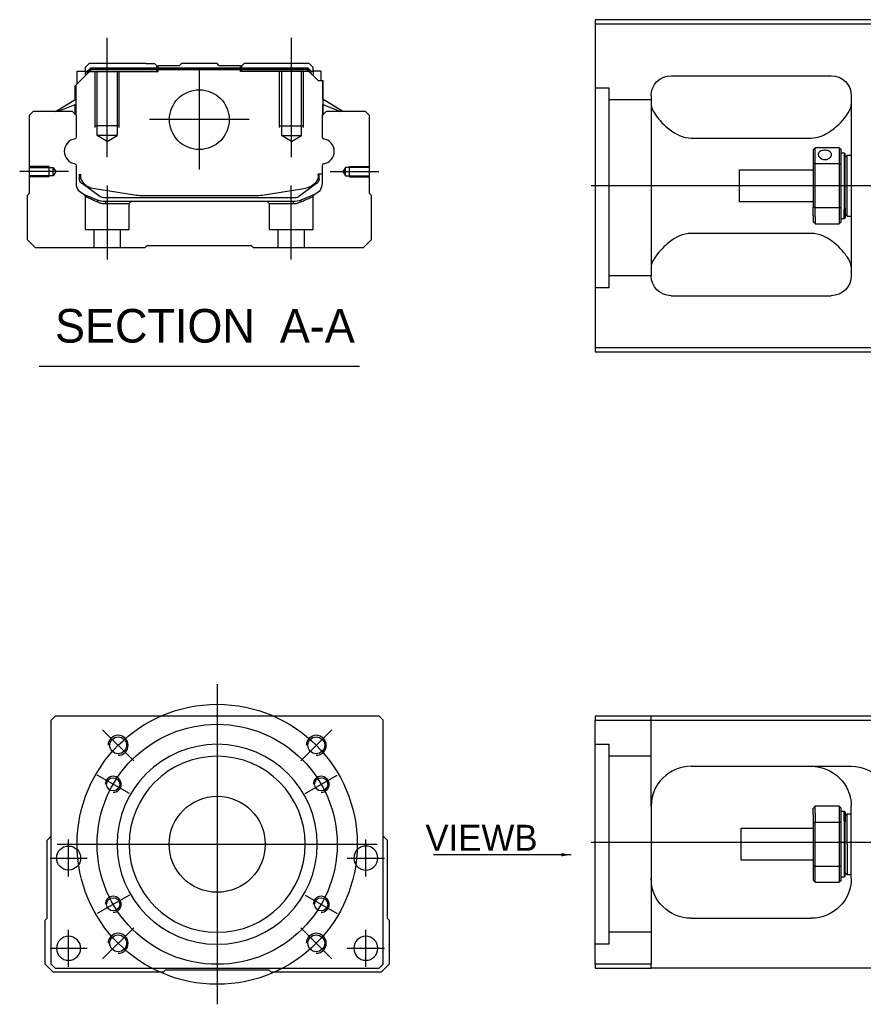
# Model space of a CAD drawing. Header units: millimetres. Extents: x 443 to 3685, y -1599 to 860.
# Tile 50 of 256: x 443 to 654, y -1280 to -1034. Entities that reach past the tile are written whole.
import ezdxf
from ezdxf.lldxf.tags import DXFTag

# ---------------------------------------------------------------- set-up
doc = ezdxf.new("R2010")
doc.units = ezdxf.units.MM
doc.layers.get('0').update_dxf_attribs({"linetype": 'CONTINUOUS'})
doc.styles.add('CHN', font='txt')
doc.styles.add('DIM-7', font='SIMPLEX.shx', dxfattribs={"width": 0.7, "bigfont": 'chineset.shx'})
tags = doc.linetypes.add('DASHED', pattern=[25.72, 12.86, -12.86]).pattern_tags.tags
tags[6:7] = [DXFTag(74, 4), DXFTag(75, 0), DXFTag(340, '0'), DXFTag(46, 0.0), DXFTag(50, 0.0), DXFTag(44, 0.0), DXFTag(45, 0.0)]
tags[4:5] = [DXFTag(74, 4), DXFTag(75, 0), DXFTag(340, '0'), DXFTag(46, 0.0), DXFTag(50, 0.0), DXFTag(44, 0.0), DXFTag(45, 0.0)]
doc.dimstyles.new('CNS', dxfattribs={"dimtxt": 3.5, "dimasz": 2.5, "dimexe": 1, "dimexo": 1, "dimgap": 1, "dimtad": 1, "dimdsep": 46, "dimtxsty": 'DIM-7', "dimcen": 0.09, "dimclrd": 4, "dimclre": 4, "dimclrt": 1, "dimadec": 0, "dimazin": 0, "dimtfac": 1, "dimtmove": 0, "dimatfit": 3, "dimfxl": 0, "dimtvp": 0.971429, "dimtolj": 1, "dimarcsym": 0})

msp = doc.modelspace()

# ---------------------------------------------------------------- linework, layer by layer
at = {"linetype": 'Continuous'}
for p, q in [((661.16, -1033.72), (587.16, -1033.72)), ((587.16, -1033.72), (587.16, -1115.72)), ((587.16, -1034.72), (661.16, -1034.72)), ((460.79, -1044.7), (459.79, -1045.7)), ((459.79, -1045.7), (459.79, -1046.55)), ((460.29, -1046.62), (461.16, -1045.75)), ((460.53, -1046.71), (461.25, -1045.98)), ((474.97, -1044.7), (460.79, -1044.7)), ((461.16, -1045.75), (515.39, -1045.75)), ((461.25, -1045.98), (461.16, -1045.75)), ((461.25, -1045.98), (515.3, -1045.98)), ((474.97, -1044.7), (477.08, -1044.7)), ((477.08, -1044.7), (477.63, -1045.25)), ((477.63, -1045.25), (477.97, -1045.25)), ((483.28, -1045.25), (477.97, -1045.25)), ((477.97, -1045.75), (477.97, -1045.25)), ((483.28, -1045.25), (483.82, -1044.7)), ((492.73, -1044.7), (483.82, -1044.7)), ((493.28, -1045.25), (492.73, -1044.7)), ((498.58, -1045.25), (493.28, -1045.25)), ((498.58, -1045.25), (498.93, -1045.25)), ((498.58, -1045.75), (498.58, -1045.25)), ((498.92, -1045.25), (499.47, -1044.7)), ((498.93, -1045.25), (499.48, -1044.7)), ((499.47, -1044.7), (499.48, -1044.7)), ((501.58, -1044.7), (499.48, -1044.7)), ((515.76, -1044.7), (501.58, -1044.7)), ((515.3, -1045.98), (515.39, -1045.75)), ((516.02, -1046.71), (515.3, -1045.98)), ((516.26, -1046.62), (515.39, -1045.75)), ((516.76, -1045.7), (515.76, -1044.7)), ((516.76, -1046.55), (516.76, -1045.7)), ((457.39, -1050.15), (461.29, -1046.25)), ((457.79, -1046.55), (459.79, -1046.55)), ((457.79, -1049.75), (457.79, -1046.55)), ((459.79, -1046.55), (459.79, -1047.75)), ((460.29, -1046.7), (459.79, -1046.7)), ((460.29, -1047.25), (460.29, -1046.62)), ((460.53, -1046.71), (460.29, -1046.62)), ((460.53, -1047.02), (460.53, -1046.71)), ((515.26, -1046.25), (461.29, -1046.25)), ((517.96, -1048.95), (515.26, -1046.25)), ((516.02, -1046.71), (516.26, -1046.62)), ((516.02, -1047.02), (516.02, -1046.71)), ((516.26, -1047.25), (516.26, -1046.62)), ((516.76, -1046.7), (516.26, -1046.7)), ((518.76, -1046.55), (516.76, -1046.55)), ((516.76, -1046.55), (516.76, -1047.75)), ((518.76, -1048.95), (518.76, -1046.55)), ((518.76, -1046.55), (518.76, -1046.55)), ((606.16, -1047.72), (646.16, -1047.72)), ((457.29, -1053.66), (457.29, -1050.25)), ((457.39, -1053.6), (457.39, -1050.15)), ((457.44, -1050.1), (457.44, -1056.2)), ((517.96, -1048.95), (519.11, -1048.95)), ((519.11, -1048.95), (519.11, -1056.2)), ((519.11, -1048.95), (519.16, -1048.95)), ((519.16, -1053.6), (519.16, -1048.95)), ((519.16, -1048.95), (519.26, -1048.95)), ((519.26, -1053.66), (519.26, -1048.95)), ((601.16, -1052.72), (601.16, -1097.72)), ((651.16, -1052.72), (651.16, -1097.72)), ((452.39, -1056.7), (457.44, -1053.57)), ((457.44, -1054.91), (452.94, -1056.7)), ((457.29, -1057.4), (457.29, -1054.97)), ((457.39, -1057.5), (457.39, -1054.93)), ((524.16, -1056.7), (519.11, -1053.57)), ((519.11, -1054.91), (523.61, -1056.7)), ((519.16, -1057.5), (519.16, -1054.93)), ((524.16, -1056.7), (519.26, -1053.66)), ((519.26, -1057.4), (519.26, -1054.97)), ((446.77, -1056.7), (445.77, -1057.7)), ((445.77, -1057.7), (445.77, -1077.15)), ((456.59, -1056.7), (446.77, -1056.7)), ((457.59, -1057.7), (456.59, -1056.7)), ((457.59, -1063.02), (457.59, -1057.7)), ((519.96, -1056.7), (518.96, -1057.7)), ((518.96, -1057.7), (518.96, -1063.02)), ((529.78, -1056.7), (519.96, -1056.7)), ((530.78, -1057.7), (529.78, -1056.7)), ((530.78, -1077.15), (530.78, -1057.7)), ((611.16, -1063.31), (641.16, -1063.31)), ((648.16, -1065.72), (642.16, -1065.72)), ((642.16, -1069.67), (642.16, -1065.72)), ((648.16, -1065.72), (648.16, -1069.67)), ((641.66, -1066.22), (641.66, -1069.81)), ((648.66, -1069.81), (648.66, -1066.22)), ((648.66, -1066.97), (649.36, -1066.97)), ((649.36, -1066.97), (649.66, -1067.27)), ((649.36, -1066.97), (649.36, -1081.05)), ((649.66, -1080.84), (649.66, -1067.27)), ((649.66, -1068.07), (650.16, -1067.57)), ((650.16, -1067.57), (651.16, -1067.57)), ((650.16, -1082.87), (650.16, -1067.57)), ((457.59, -1074.64), (457.59, -1070.25)), ((518.96, -1070.25), (518.96, -1074.64)), ((641.66, -1069.81), (641.66, -1080.63)), ((642.16, -1080.77), (642.16, -1069.67)), ((642.16, -1069.67), (648.16, -1069.67)), ((648.16, -1069.67), (648.16, -1080.77)), ((648.66, -1080.63), (648.66, -1069.81)), ((458.29, -1072.36), (458.29, -1073.44)), ((458.59, -1072.36), (458.59, -1073.4)), ((518.96, -1072.36), (517.96, -1072.36)), ((517.96, -1072.36), (517.96, -1073.4)), ((518.26, -1073.44), (518.26, -1072.36)), ((623.16, -1071.22), (641.66, -1071.22)), ((623.16, -1071.22), (623.16, -1079.22)), ((458.98, -1074.7), (458.91, -1074.65)), ((463.4, -1077.92), (458.98, -1074.7)), ((517.57, -1074.7), (513.15, -1077.92)), ((517.64, -1074.65), (517.57, -1074.7)), ((445.27, -1077.65), (445.27, -1088.7)), ((445.77, -1077.15), (445.28, -1077.65)), ((461.66, -1075.83), (472.57, -1077.57)), ((474.23, -1077.7), (502.32, -1077.7)), ((503.98, -1077.57), (514.89, -1075.83)), ((517.1, -1077.41), (513.67, -1078.82)), ((531.27, -1077.65), (530.78, -1077.15)), ((531.27, -1088.7), (531.27, -1077.65)), ((464.28, -1078.2), (512.27, -1078.2)), ((511.76, -1079.2), (464.79, -1079.2)), ((641.66, -1079.22), (623.16, -1079.22)), ((641.66, -1082.64), (641.66, -1080.63)), ((641.66, -1082.64), (641.66, -1084.22)), ((648.16, -1080.77), (642.16, -1080.77)), ((642.16, -1083), (642.16, -1080.77)), ((642.16, -1083), (642.16, -1084.72)), ((648.16, -1080.77), (648.16, -1083)), ((648.16, -1083), (648.16, -1084.72)), ((648.66, -1084.22), (648.66, -1080.63)), ((649.36, -1083.47), (649.36, -1081.05)), ((649.66, -1080.84), (649.66, -1083.17)), ((649.66, -1082.37), (650.16, -1082.87)), ((650.16, -1082.87), (651.16, -1082.87)), ((642.16, -1084.72), (648.16, -1084.72)), ((649.36, -1083.47), (648.66, -1083.47)), ((649.66, -1083.17), (649.36, -1083.47)), ((641.16, -1087.13), (611.16, -1087.13)), ((445.27, -1088.7), (447.27, -1090.7)), ((474.77, -1090.7), (475.27, -1090.2)), ((475.27, -1090.2), (501.27, -1090.2)), ((501.27, -1090.2), (501.77, -1090.7)), ((529.27, -1090.7), (531.27, -1088.7)), ((447.27, -1090.7), (474.77, -1090.7)), ((501.77, -1090.7), (529.27, -1090.7)), ((606.16, -1102.72), (646.16, -1102.72)), ((587.16, -1115.72), (587.16, -1116.72)), ((661.16, -1115.72), (587.16, -1115.72)), ((587.16, -1116.72), (661.16, -1116.72)), ((452.25, -1207.87), (451.25, -1208.87)), ((520.75, -1207.87), (452.25, -1207.87)), ((533.25, -1207.87), (520.75, -1207.87)), ((534.25, -1208.87), (533.25, -1207.87)), ((587.16, -1207.87), (587.16, -1208.87)), ((661.16, -1207.87), (587.16, -1207.87)), ((451.25, -1269.87), (451.25, -1208.87)), ((534.25, -1269.87), (534.25, -1208.87)), ((587.16, -1208.87), (661.16, -1208.87)), ((587.16, -1269.87), (587.16, -1208.87)), ((611.16, -1220.37), (651.16, -1220.37)), ((601.16, -1230.37), (601.16, -1269.87)), ((648.16, -1230.37), (642.16, -1230.37)), ((642.16, -1232.09), (642.16, -1230.37)), ((648.16, -1230.37), (648.16, -1232.09)), ((651.16, -1248.37), (651.16, -1230.37)), ((641.66, -1232.45), (641.66, -1230.87)), ((641.66, -1232.45), (641.66, -1234.46)), ((642.16, -1232.09), (642.16, -1234.33)), ((648.16, -1232.09), (648.16, -1234.33)), ((648.66, -1234.46), (648.66, -1230.87)), ((648.66, -1231.62), (649.36, -1231.62)), ((649.36, -1231.62), (649.66, -1231.92)), ((649.36, -1234.04), (649.36, -1231.62)), ((649.66, -1231.92), (649.66, -1234.25)), ((649.66, -1232.72), (650.16, -1232.22)), ((650.16, -1232.22), (651.16, -1232.22)), ((650.16, -1239.87), (650.16, -1232.22)), ((641.66, -1234.46), (641.66, -1245.28)), ((642.16, -1245.42), (642.16, -1234.33)), ((642.16, -1234.33), (648.16, -1234.33)), ((648.16, -1234.33), (648.16, -1245.42)), ((648.66, -1245.28), (648.66, -1234.46)), ((649.36, -1234.04), (649.36, -1248.12)), ((649.66, -1247.82), (649.66, -1234.25)), ((450.25, -1238.87), (451.25, -1237.87)), ((534.25, -1237.87), (535.25, -1238.87)), ((623.66, -1235.87), (641.66, -1235.87)), ((623.66, -1239.87), (623.66, -1235.87)), ((450.25, -1258.32), (450.25, -1238.87)), ((535.25, -1238.87), (535.25, -1258.32)), ((623.66, -1243.87), (623.66, -1239.87)), ((650.16, -1239.87), (650.16, -1247.52)), ((641.66, -1243.87), (623.66, -1243.87)), ((641.66, -1245.28), (641.66, -1248.87)), ((642.16, -1249.37), (642.16, -1245.42)), ((648.16, -1245.42), (642.16, -1245.42)), ((648.16, -1245.42), (648.16, -1249.37)), ((648.66, -1248.87), (648.66, -1245.28)), ((649.66, -1247.82), (649.36, -1248.12)), ((650.16, -1247.52), (649.66, -1247.02)), ((651.16, -1247.52), (650.16, -1247.52)), ((642.16, -1249.37), (648.16, -1249.37)), ((649.36, -1248.12), (648.66, -1248.12)), ((449.75, -1258.82), (450.25, -1258.32)), ((449.75, -1269.87), (449.75, -1258.82)), ((535.25, -1258.32), (535.75, -1258.82)), ((535.75, -1258.82), (535.75, -1269.87)), ((611.16, -1258.37), (641.16, -1258.37)), ((451.75, -1271.87), (449.75, -1269.87)), ((451.25, -1269.87), (452.25, -1270.87)), ((533.25, -1270.87), (534.25, -1269.87)), ((535.75, -1269.87), (533.75, -1271.87)), ((587.16, -1269.87), (587.16, -1270.87)), ((601.16, -1269.87), (587.16, -1269.87)), ((601.16, -1270.87), (601.16, -1269.87)), ((479.25, -1271.87), (451.75, -1271.87)), ((452.25, -1270.87), (533.25, -1270.87)), ((479.75, -1271.37), (479.25, -1271.87)), ((505.75, -1271.37), (479.75, -1271.37)), ((506.25, -1271.87), (505.75, -1271.37)), ((533.75, -1271.87), (506.25, -1271.87)), ((587.16, -1270.87), (601.16, -1270.87)), ((661.16, -1270.87), (601.16, -1270.87))]:
    msp.add_line(p, q, dxfattribs=at)
at = {"ltscale": 0.2}
for p, q in [((465.27, -1068.12), (465.27, -1038.29)), ((511.28, -1068.12), (511.28, -1038.29)), ((488.28, -1046.23), (488.28, -1071.18)), ((500.75, -1058.7), (475.8, -1058.7)), ((455.56, -1071.7), (443.41, -1071.7)), ((520.99, -1071.7), (533.14, -1071.7)), ((465.33, -1093.7), (465.33, -1075.2)), ((511.22, -1093.7), (511.22, -1075.2)), ((471.89, -1219.01), (464.11, -1211.23)), ((513.61, -1219.01), (521.39, -1211.23)), ((471.89, -1260.73), (464.11, -1268.51)), ((513.61, -1260.73), (521.39, -1268.51))]:
    msp.add_line(p, q, dxfattribs=at)
at = {"linetype": 'DASHED'}
for p, q in [((477.63, -1046.7), (477.63, -1045.25)), ((477.97, -1046.7), (477.97, -1045.75)), ((498.58, -1046.7), (498.58, -1045.75)), ((498.92, -1046.7), (498.92, -1045.25)), ((460.29, -1046.7), (477.97, -1046.7)), ((516.26, -1046.7), (498.58, -1046.7)), ((516.76, -1046.7), (516.76, -1046.55)), ((518.76, -1048.7), (518.76, -1048.7)), ((519.32, -1053.7), (519.32, -1053.7)), ((459.77, -1077.88), (459.77, -1086.2)), ((516.72, -1086.2), (516.72, -1077.9)), ((464.83, -1079.7), (470.77, -1079.7)), ((470.77, -1079.7), (471.27, -1079.2)), ((470.77, -1086.2), (470.77, -1079.7)), ((505.22, -1079.2), (505.72, -1079.7)), ((505.72, -1079.7), (505.72, -1086.2)), ((505.72, -1079.7), (511.72, -1079.7)), ((459.77, -1086.2), (465.27, -1086.2)), ((461.97, -1086.2), (461.97, -1090.7)), ((465.27, -1086.2), (470.77, -1086.2)), ((468.57, -1090.7), (468.57, -1086.2)), ((505.72, -1086.2), (516.72, -1086.2)), ((507.92, -1086.2), (507.92, -1090.7)), ((514.52, -1090.7), (514.52, -1086.2)), ((590.66, -1100.74), (587.16, -1100.74)), ((590.66, -1264.87), (587.16, -1264.87))]:
    msp.add_line(p, q, dxfattribs=at)
at = {"linetype": 'DASHED', "ltscale": 0.1}
for p, q in [((462.28, -1060.7), (462.28, -1046.7)), ((462.78, -1062.7), (462.78, -1046.7)), ((467.78, -1046.7), (467.78, -1062.7)), ((468.28, -1060.7), (468.28, -1046.7)), ((508.28, -1060.7), (508.28, -1046.7)), ((508.78, -1046.7), (508.78, -1062.7)), ((513.78, -1062.7), (513.78, -1046.7)), ((514.28, -1060.7), (514.28, -1046.7)), ((468.28, -1060.25), (462.28, -1060.25)), ((508.28, -1060.25), (514.28, -1060.25)), ((467.78, -1062.7), (462.78, -1062.7)), ((465.27, -1064.15), (462.78, -1062.7)), ((465.27, -1064.15), (467.78, -1062.7)), ((508.78, -1062.7), (513.78, -1062.7)), ((511.28, -1064.15), (508.78, -1062.7)), ((511.28, -1064.15), (513.78, -1062.7)), ((450.78, -1070.4), (445.77, -1070.4)), ((445.77, -1070.63), (451.77, -1070.63)), ((450.78, -1073), (450.78, -1070.4)), ((451.77, -1070.63), (452.42, -1071.7)), ((451.77, -1072.78), (451.77, -1070.63)), ((524.78, -1070.63), (524.13, -1071.7)), ((530.78, -1070.63), (524.78, -1070.63)), ((524.78, -1072.78), (524.78, -1070.63)), ((525.78, -1073), (525.78, -1070.4)), ((525.78, -1070.4), (530.78, -1070.4)), ((451.77, -1072.78), (445.77, -1072.78)), ((450.78, -1073), (445.77, -1073)), ((452.42, -1071.7), (451.77, -1072.78)), ((524.13, -1071.7), (524.78, -1072.78)), ((524.78, -1072.78), (530.78, -1072.78)), ((525.78, -1073), (530.78, -1073))]:
    msp.add_line(p, q, dxfattribs=at)
at = {"linetype": 'DASHED', "ltscale": 0.3}
for p, q in [((587.16, -1050.74), (590.66, -1050.74)), ((590.66, -1100.74), (590.66, -1050.74)), ((601.16, -1053.74), (590.66, -1053.74)), ((601.16, -1097.74), (590.66, -1097.74)), ((601.16, -1230.37), (601.16, -1207.87)), ((587.16, -1214.87), (590.66, -1214.87)), ((590.66, -1264.87), (590.66, -1214.87)), ((601.16, -1217.87), (590.66, -1217.87)), ((601.16, -1261.87), (590.66, -1261.87))]:
    msp.add_line(p, q, dxfattribs=at)
for p, q in [((1428.16, -1075.26), (586.16, -1075.22)), ((448.26, -1120.33), (528.31, -1120.33)), ((586.16, -1239.37), (1428.16, -1239.37))]:
    msp.add_line(p, q)
at = {"ltscale": 0.3}
for p, q in [((492.75, -1199.87), (492.75, -1279.87)), ((452.75, -1239.87), (532.75, -1239.87))]:
    msp.add_line(p, q, dxfattribs=at)
at = {"ltscale": 0.1}
for p, q in [((470.8, -1227.2), (462.74, -1222.55)), ((514.7, -1227.2), (522.76, -1222.55)), ((455.63, -1247.95), (455.63, -1238.65)), ((529.87, -1247.95), (529.87, -1238.65)), ((450.98, -1243.3), (460.28, -1243.3)), ((525.22, -1243.3), (534.52, -1243.3)), ((470.8, -1252.55), (462.74, -1257.2)), ((514.7, -1252.55), (522.76, -1257.2)), ((455.63, -1270.52), (455.63, -1261.22)), ((529.87, -1270.52), (529.87, -1261.22)), ((450.98, -1265.87), (460.28, -1265.87)), ((525.22, -1265.87), (534.52, -1265.87))]:
    msp.add_line(p, q, dxfattribs=at)
at = {"linetype": 'Continuous'}
for centre, radius in [((488.28, -1058.7), 7.47), ((468, -1215.12), 2.1), ((517.5, -1215.12), 2.1), ((466.77, -1224.87), 1.65), ((518.73, -1224.87), 1.65), ((492.75, -1239.87), 12), ((455.63, -1243.3), 3), ((466.77, -1254.87), 1.65), ((518.73, -1254.87), 1.65), ((468, -1264.62), 2.1), ((517.5, -1264.62), 2.1)]:
    msp.add_circle(centre, radius, dxfattribs=at)
at = {"ltscale": 0.3}
for radius in [35, 30]:
    msp.add_circle((492.75, -1239.87), radius, dxfattribs=at)
at = {"linetype": 'Continuous', "extrusion": (0, 0, -1)}
for centre, radius in [((-492.75, -1239.87), 25), ((-492.75, -1239.87), 22), ((-529.87, -1243.3), 3), ((-455.63, -1265.87), 3), ((-529.87, -1265.87), 3)]:
    msp.add_circle(centre, radius, dxfattribs=at)
at = {"linetype": 'Continuous', "extrusion": (-6.12303e-17, 0, -1)}
for centre, start, end in [((-606.16, -1052.72), 0, 90), ((-646.16, -1052.72), 90, 180), ((-606.16, -1097.72), 270, 0), ((-646.16, -1097.72), 180, 270)]:
    msp.add_arc(centre, 5, start, end, dxfattribs=at)
at = {"linetype": 'Continuous'}
for centre, radius, start, end in [((457.09, -1063.02), 0.5, 285.1919, 0), ((519.46, -1063.02), 0.5, 180, 254.8081), ((457.09, -1070.25), 0.5, 0, 74.8081), ((519.46, -1070.25), 0.5, 105.1919, 180), ((514.26, -1071.88), 4, 337.6678, 353.1681), ((514.26, -1071.88), 3.77, 349.0413, 352.7469), ((462.29, -1071.88), 4, 202.3316, 260.9414), ((474.23, -1067.2), 10.5, 260.9414, 270), ((502.32, -1067.2), 10.5, 270, 279.0586), ((512.27, -1076.7), 1.5, 270, 306.0274), ((611.16, -1230.37), 10, 90, 180)]:
    msp.add_arc(centre, radius, start, end, dxfattribs=at)
for centre, radius, start, end in [((457.72, -1066.63), 3.17, 98.9371, 261.0629), ((518.83, -1066.63), 3.17, 278.9371, 81.0629), ((468, -1215.12), 2.5, 270, 180), ((517.5, -1215.12), 2.5, 270, 180), ((466.77, -1224.87), 2, 270, 180), ((518.73, -1224.87), 2, 270, 180), ((466.77, -1254.87), 2, 270, 180), ((518.73, -1254.87), 2, 270, 180), ((468, -1264.62), 2.5, 270, 180), ((517.5, -1264.62), 2.5, 270, 180)]:
    msp.add_arc(centre, radius, start, end)
at = {"linetype": 'Continuous', "extrusion": (0, 0, -1)}
for centre, radius, start, end in [((-462.29, -1071.88), 4, 337.6678, 353.1681), ((-462.29, -1071.88), 3.77, 349.0413, 352.7469), ((-460.59, -1074.64), 3, 292.4327, 0), ((-459.79, -1073.44), 1.5, 306.0274, 0), ((-514.26, -1071.88), 4, 202.3316, 260.9414), ((-515.96, -1074.64), 3, 180, 247.5673), ((-516.76, -1073.44), 1.5, 180, 233.9726), ((-464.28, -1076.7), 1.5, 270, 306.0274), ((-464.79, -1074.2), 5, 270, 292.4327), ((-511.76, -1074.2), 5, 247.5673, 270), ((-641.16, -1230.37), 10, 90, 180), ((-651.16, -1230.37), 10, 90, 180), ((-611.16, -1248.37), 10, 270, 0), ((-641.16, -1248.37), 10, 180, 270)]:
    msp.add_arc(centre, radius, start, end, dxfattribs=at)
at = {"linetype": 'Continuous'}
for points, degree in [([(601.16, -1054.93), (601.16, -1055.68), (601.64, -1056.65), (602.41, -1057.72)], 3), ([(457.44, -1056.2), (457.44, -1056.8)], 1), ([(457.44, -1056.8), (457.44, -1057.55)], 1), ([(519.11, -1056.2), (519.11, -1056.8)], 1), ([(519.11, -1056.8), (519.11, -1057.55)], 1), ([(641.66, -1066.22), (641.83, -1066.05), (642, -1065.89), (642.16, -1065.72)], 3), ([(648.16, -1065.72), (648.33, -1065.89), (648.5, -1066.05), (648.66, -1066.22)], 3), ([(642.16, -1069.67), (642, -1069.72), (641.83, -1069.77), (641.66, -1069.81)], 3), ([(648.16, -1069.67), (648.33, -1069.72), (648.5, -1069.77), (648.66, -1069.81)], 3), ([(642.16, -1080.77), (642, -1080.72), (641.83, -1080.67), (641.66, -1080.63)], 3), ([(648.16, -1080.77), (648.33, -1080.72), (648.5, -1080.67), (648.66, -1080.63)], 3), ([(642.16, -1084.72), (642, -1084.55), (641.83, -1084.39), (641.66, -1084.22)], 3), ([(648.66, -1084.22), (648.5, -1084.39), (648.33, -1084.55), (648.16, -1084.72)], 3), ([(602.41, -1092.72), (601.63, -1093.79), (601.16, -1094.76), (601.16, -1095.51)], 3), ([(651.16, -1095.51), (651.16, -1094.76), (650.7, -1093.79), (649.92, -1092.72)], 3), ([(606.16, -1221.71), (606.13, -1221.73), (606.1, -1221.75), (606.07, -1221.77)], 3), ([(642.16, -1230.37), (642, -1230.54), (641.83, -1230.7), (641.66, -1230.87)], 3), ([(648.16, -1230.37), (648.33, -1230.54), (648.5, -1230.7), (648.66, -1230.87)], 3), ([(642.16, -1234.33), (642, -1234.37), (641.83, -1234.42), (641.66, -1234.46)], 3), ([(648.66, -1234.46), (648.5, -1234.42), (648.33, -1234.37), (648.16, -1234.33)], 3), ([(642.16, -1245.42), (642, -1245.37), (641.83, -1245.33), (641.66, -1245.28)], 3), ([(648.66, -1245.28), (648.5, -1245.33), (648.33, -1245.37), (648.16, -1245.42)], 3), ([(641.66, -1248.87), (641.83, -1249.04), (642, -1249.2), (642.16, -1249.37)], 3), ([(648.66, -1248.87), (648.5, -1249.04), (648.33, -1249.2), (648.16, -1249.37)], 3)]:
    msp.add_open_spline(points, degree=degree, dxfattribs=at)
for points, knots in [([(641.16, -1063.31), (642.69, -1063.31), (644.1, -1062.75), (646.51, -1061.3), (647.5, -1060.43), (650.06, -1057.82), (651.16, -1056.1), (651.16, -1054.93)], [0, 0, 0, 0, 0.25, 0.25, 0.5, 0.5, 1, 1, 1, 1]), ([(602.41, -1057.72), (603.23, -1058.86), (604.36, -1060.08), (607.25, -1062.29), (609.1, -1063.31), (611.16, -1063.31)], [0, 0, 0, 0, 0.5, 0.5, 1, 1, 1, 1]), ([(646.21, -1067.44), (646.21, -1067.31), (646.18, -1067.18), (646.06, -1066.95), (645.97, -1066.84), (645.74, -1066.66), (645.6, -1066.58), (645.29, -1066.46), (645.12, -1066.41), (644.75, -1066.36), (644.57, -1066.36), (644.2, -1066.38), (644.02, -1066.41), (643.69, -1066.51), (643.54, -1066.57), (643.27, -1066.74), (643.16, -1066.84), (643, -1067.06), (642.95, -1067.18), (642.92, -1067.35), (642.91, -1067.4), (642.91, -1067.44)], [0, 0, 0, 0, 0.106605, 0.106605, 0.21316, 0.21316, 0.320465, 0.320465, 0.42832, 0.42832, 0.535356, 0.535356, 0.641477, 0.641477, 0.748016, 0.748016, 0.855648, 0.855648, 0.963354, 0.963354, 1, 1, 1, 1]), ([(642.91, -1067.44), (642.91, -1067.57), (642.95, -1067.71), (643.07, -1067.96), (643.16, -1068.09), (643.39, -1068.31), (643.53, -1068.41), (643.84, -1068.57), (644.01, -1068.63), (644.37, -1068.7), (644.56, -1068.7), (644.93, -1068.67), (645.11, -1068.63), (645.44, -1068.5), (645.59, -1068.42), (645.85, -1068.22), (645.97, -1068.1), (646.13, -1067.85), (646.18, -1067.71), (646.21, -1067.53), (646.21, -1067.49), (646.21, -1067.44)], [0, 0, 0, 0, 0.106605, 0.106605, 0.21316, 0.21316, 0.320465, 0.320465, 0.42832, 0.42832, 0.535356, 0.535356, 0.641477, 0.641477, 0.748016, 0.748016, 0.855648, 0.855648, 0.963354, 0.963354, 1, 1, 1, 1]), ([(611.16, -1087.13), (609.1, -1087.13), (607.25, -1088.15), (604.38, -1090.35), (603.23, -1091.58), (602.41, -1092.72)], [0, 0, 0, 0, 0.5, 0.5, 1, 1, 1, 1]), ([(649.92, -1092.72), (649.1, -1091.58), (647.97, -1090.36), (645.08, -1088.15), (643.23, -1087.13), (641.16, -1087.13)], [0, 0, 0, 0, 0.5, 0.5, 1, 1, 1, 1]), ([(601.73, -1227.06), (601.64, -1227.32), (601.51, -1227.75), (601.4, -1228.2), (601.37, -1228.37)], [0, 0, 0, 0, 0.596588, 1, 1, 1, 1])]:
    msp.add_open_spline(points, degree=3, knots=knots, dxfattribs=at)
at = {"linetype": 'DASHED'}
for points, degree in [([(459.47, -1077.42), (459.77, -1077.88)], 1), ([(516.72, -1077.9), (517.03, -1077.44)], 1), ([(462.9, -1079.29), (462.88, -1078.82)], 1), ([(464.79, -1079.2), (464.83, -1079.7)], 1), ([(511.76, -1079.2), (511.75, -1079.37), (511.73, -1079.54), (511.72, -1079.7)], 3), ([(513.67, -1078.82), (513.64, -1079.29)], 1)]:
    msp.add_open_spline(points, degree=degree, dxfattribs=at)
for points, degree, knots in [([(459.47, -1077.42), (459.47, -1077.42), (460.39, -1077.8), (461.32, -1078.18), (462.88, -1078.82)], 2, [0, 0, 0, 0.5, 0.5, 1, 1, 1]), ([(459.77, -1077.88), (459.77, -1077.88), (459.78, -1077.88), (460.25, -1078.09), (461.56, -1078.68), (462.44, -1079.08), (462.9, -1079.29)], 3, [0, 0, 0, 0, 0.000815, 0.486557, 0.726811, 1, 1, 1, 1]), ([(513.64, -1079.29), (513.96, -1079.14), (514.57, -1078.87), (515.32, -1078.53), (516.31, -1078.08), (516.72, -1077.9), (516.72, -1077.9)], 3, [0, 0, 0, 0, 0.185898, 0.357233, 0.514425, 1, 1, 1, 1]), ([(462.9, -1079.29), (463.21, -1079.41), (463.81, -1079.64), (464.5, -1079.68), (464.83, -1079.7)], 3, [0, 0, 0, 0, 0.515943, 1, 1, 1, 1]), ([(511.72, -1079.7), (512.05, -1079.68), (512.74, -1079.64), (513.33, -1079.41), (513.64, -1079.29)], 3, [0, 0, 0, 0, 0.484584, 1, 1, 1, 1])]:
    msp.add_open_spline(points, degree=degree, knots=knots, dxfattribs=at)

# ---------------------------------------------------------------- texts
at = {"style": 'CHN'}
for s, insert, char_height, attachment_point in [('SECTION  A-A ', (452.23, -1110.3), 8.4, 4), ('VIEWB', (572.78, -1241.49), 6.5, 9)]:
    msp.add_mtext(s, dxfattribs=dict(at, insert=insert, char_height=char_height, attachment_point=attachment_point))

# ---------------------------------------------------------------- leaders
msp.add_leader([(581.22, -1242.48), (546.76, -1242.49)], dimstyle='CNS', override={"dimtxt": 6.5, "dimtxsty": 'CHN'})

doc.saveas('drawing.dxf')
